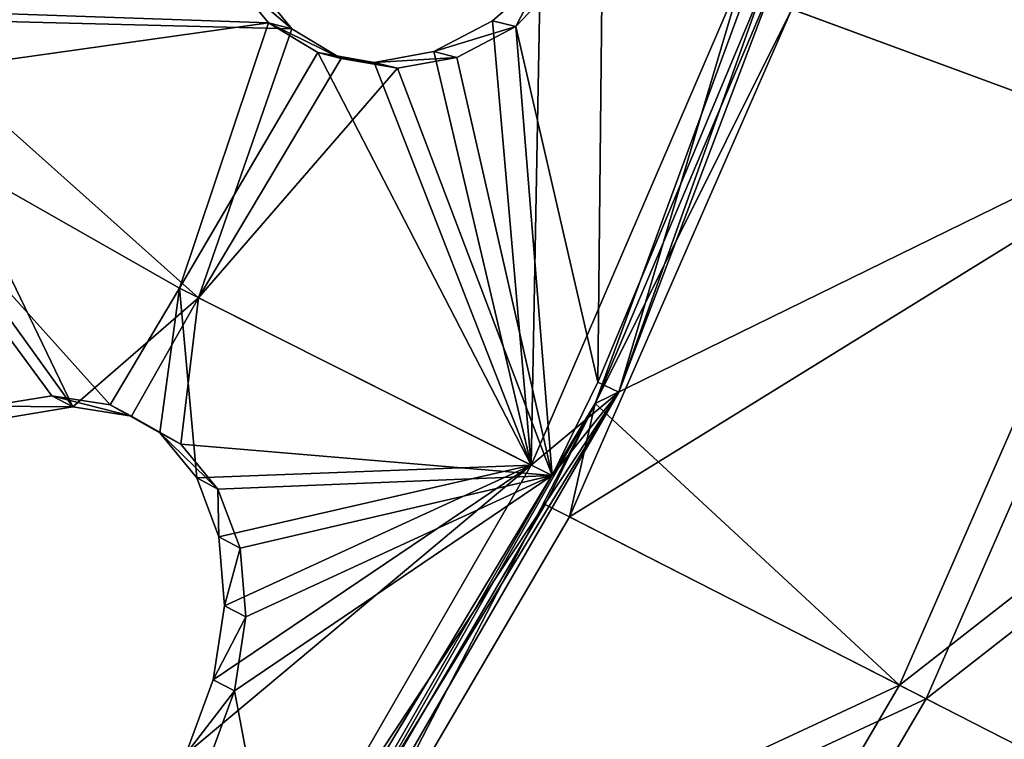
# Model space of a CAD drawing. Header units: millimetres. Extents: x 0 to 2133, y 0 to 2087.
# Tile 165 of 256: x 2078 to 2100, y 84 to 100. Entities that reach past the tile are written whole.
import ezdxf

# ---------------------------------------------------------------- set-up
doc = ezdxf.new("R2010")
doc.units = ezdxf.units.MM
doc.header["$LTSCALE"] = 25.4
doc.layers.get('0').update_dxf_attribs({"true_color": 0xff5454})

# ---------------------------------------------------------------- blocks, each defined once
blk = doc.blocks.new('COSMO-S-3382-4917.STL#2')
at = {"color": 250, "true_color": 0x282828}
mesh = blk.add_polyface(dxfattribs=at)
corners = [(1709.841, 208.672, 1539.288), (1710.486, 206.25, 1539.288), (1709.88, 193.269, 1539.288), (1711.624, 223.971, 1539.288), (1713.18, 228.005, 1539.288), (1715.203, 238.952, 1539.288), (1719.512, 248.991, 1539.288), (1720.53, 253.404, 1539.288), (1729.3, 268.606, 1539.288), (1727.528, 267.125, 1539.288), (1736.1, 279.922, 1539.288), (1742.261, 286.284, 1539.288), (1746.125, 291.615, 1539.288), (1758.024, 301.517, 1539.288), (1757.464, 302.04, 1539.288), (1769.955, 311.052, 1539.288), (1776.134, 313.868, 1539.288), (1783.424, 318.522, 1539.288), (1796.071, 322.98, 1539.288), (1797.683, 324.347, 1539.288), (1817.262, 328.591, 1539.288), (1812.531, 328.445, 1539.288), (1827.758, 330.758, 1539.288), (1839.095, 330.541, 1539.288), (1843.153, 331.254, 1539.288), (1860.945, 328.773, 1539.288), (1858.498, 329.925, 1539.288), (1873.578, 326.791, 1539.288), (1882.181, 323.337, 1539.288), (1888.182, 321.895, 1539.288), (1902.193, 314.391, 1539.288), (1902.104, 315.307, 1539.288), (1915.15, 307.118, 1539.288), (1920.405, 302.191, 1539.288), (1927.135, 297.443, 1539.288), (1936.294, 287.09, 1539.288), (1937.892, 286.419, 1539.288), (1949.402, 269.52, 1539.288), (1947.269, 274.2, 1539.288), (1955.136, 260.958, 1539.288), (1959.352, 249.987, 1539.288), (1961.381, 246.878, 1539.288), (1965.858, 229.054, 1539.288), (1965.917, 232.159, 1539.288), (1968.732, 207.323, 1539.288), (1968.68, 217.006, 1539.288), (1969.632, 201.633, 1539.288), (1968.758, 186.255, 1539.288), (1711.741, 177.98, 1539.288), (1711.508, 184.353, 1539.288), (1716.215, 162.944, 1539.288), (1715.397, 163.017, 1539.288), (1720.797, 148.592, 1539.288), (1724.472, 142.638, 1539.288), (1727.865, 134.907, 1539.288), (1736.043, 124.02, 1539.288), (1736.502, 122.154, 1539.288), (1750.594, 107.625, 1539.288), (1746.587, 110.512, 1539.288), (1757.978, 100.145, 1539.288), (1767.706, 93.925, 1539.288), (1767.283, 93.294, 1539.288), (1770.516, 91.197, 1539.288), (1786.887, 83.314, 1539.288), (1784.023, 83.796, 1539.288), (1798.311, 78.043, 1539.288), (1807.586, 76.097, 1539.288), (1813.179, 74.021, 1539.288), (1829.206, 72.482, 1539.288), (1828.419, 71.786, 1539.288), (1843.816, 71.369, 1539.288), (1851.127, 72.573, 1539.288), (1859.154, 72.776, 1539.288), (1872.717, 76.367, 1539.288), (1874.218, 75.987, 1539.288), (1893.355, 83.756, 1539.288), (1888.797, 80.957, 1539.288), (1902.685, 87.616, 1539.288), (1912.448, 94.526, 1539.288), (1915.688, 95.872, 1539.288), (1929.445, 108.368, 1539.288), (1927.624, 105.607, 1539.288), (1938.325, 116.686, 1539.288), (1943.859, 124.883, 1539.288), (1947.64, 128.953, 1539.288), (1955.275, 143.597, 1539.288), (1955.438, 142.235, 1539.288), (1963.364, 163.97, 1539.288), (1961.612, 156.346, 1539.288), (1966.073, 171.089, 1539.288), (1967.893, 185.418, 1539.288)]
mesh.append_faces([[corners[k] for k in face] for face in [(0, 1, 2), (1, 3, 4), (4, 5, 6), (6, 7, 8), (8, 10, 11), (11, 12, 13), (13, 15, 16), (16, 17, 18), (18, 19, 20), (20, 22, 23), (23, 24, 25), (25, 27, 28), (28, 29, 30), (30, 32, 33), (33, 34, 35), (35, 36, 37), (37, 39, 40), (40, 41, 42), (42, 43, 44), (48, 50, 51), (51, 50, 52), (52, 53, 54), (54, 55, 56), (56, 57, 58), (58, 57, 59), (59, 60, 61), (61, 60, 62), (62, 63, 64), (64, 63, 65), (65, 66, 67), (67, 68, 69), (69, 68, 70), (70, 71, 72), (72, 73, 74), (74, 75, 76), (76, 75, 77), (77, 78, 79), (79, 80, 81), (81, 80, 82), (82, 83, 84), (84, 85, 86), (86, 87, 88), (88, 87, 89), (89, 90, 47)]], dxfattribs={"vtx0": -1, "vtx1": -1, "color": 250})
mesh.append_faces([[corners[k] for k in face] for face in [(1, 0, 3), (4, 3, 5), (6, 5, 7), (8, 7, 9), (8, 9, 10), (11, 10, 12), (13, 12, 14), (13, 14, 15), (16, 15, 17), (18, 17, 19), (20, 19, 21), (20, 21, 22), (23, 22, 24), (25, 24, 26), (25, 26, 27), (28, 27, 29), (30, 29, 31), (30, 31, 32), (33, 32, 34), (35, 34, 36), (37, 36, 38), (37, 38, 39), (40, 39, 41), (42, 41, 43), (44, 43, 45), (44, 45, 46), (44, 46, 47), (1, 48, 2), (48, 1, 49), (48, 49, 50), (52, 50, 53), (54, 53, 55), (56, 55, 57), (59, 57, 60), (62, 60, 63), (65, 63, 66), (67, 66, 68), (70, 68, 71), (72, 71, 73), (74, 73, 75), (77, 75, 78), (79, 78, 80), (82, 80, 83), (84, 83, 85), (86, 85, 87), (89, 87, 90), (47, 90, 44)]], dxfattribs={"vtx0": -1, "vtx2": -1, "color": 250})
mesh = blk.add_polyface(dxfattribs=at)
corners = [(1735.545, 182.32, 1669.288), (1734.489, 198.294, 1669.288), (1734.03, 194.764, 1669.288), (1736.958, 178.45, 1669.288), (1738.52, 170.143, 1669.288), (1743.139, 159.432, 1669.288), (1742.915, 158.403, 1669.288), (1748.668, 147.265, 1669.288), (1752.806, 141.927, 1669.288), (1755.697, 136.885, 1669.288), (1765.612, 126.568, 1669.288), (1763.905, 127.41, 1669.288), (1773.176, 118.973, 1669.288), (1781.093, 113.91, 1669.288), (1780.749, 113.397, 1669.288), (1783.38, 111.69, 1669.288), (1798.69, 104.411, 1669.288), (1794.373, 105.666, 1669.288), (1806.002, 100.985, 1669.288), (1817.766, 98.414, 1669.288), (1818.103, 97.711, 1669.288), (1837.633, 96.135, 1669.288), (1830.506, 95.892, 1669.288), (1843.037, 95.552, 1669.288), (1857.572, 97.657, 1669.288), (1855.52, 96.697, 1669.288), (1867.781, 99.311, 1669.288), (1876.863, 102.925, 1669.288), (1879.646, 103.356, 1669.288), (1894.808, 111.749, 1669.288), (1890.949, 108.776, 1669.288), (1901.532, 115.495, 1669.288), (1910.759, 123.809, 1669.288), (1911.247, 123.418, 1669.288), (1924.139, 138.671, 1669.288), (1919.955, 132.435, 1669.288), (1927.537, 142.418, 1669.288), (1934.465, 155.795, 1669.288), (1933.884, 153.229, 1669.288), (1938.908, 164.713, 1669.288), (1941.363, 174.565, 1669.288), (1942.539, 176.712, 1669.288), (1944.585, 194.301, 1669.288), (1944.725, 189.056, 1669.288), (1944.661, 214.083, 1669.288), (1945.436, 201.571, 1669.288), (1735.449, 219.752, 1669.288), (1733.998, 207.3, 1669.288), (1735.82, 218.247, 1669.288), (1738.363, 231.944, 1669.288), (1740.903, 237.587, 1669.288), (1742.698, 243.706, 1669.288), (1749.554, 255.616, 1669.288), (1748.393, 254.874, 1669.288), (1755.37, 265.289, 1669.288), (1761.461, 271.682, 1669.288), (1763.529, 274.805, 1669.288), (1776.193, 285.204, 1669.288), (1772.757, 283.29, 1669.288), (1782.924, 290.624, 1669.288), (1793.219, 295.693, 1669.288), (1793.886, 296.705, 1669.288), (1811.921, 302.771, 1669.288), (1805.491, 301.445, 1669.288), (1817.575, 304.781, 1669.288), (1831.625, 306.182, 1669.288), (1829.968, 306.663, 1669.288), (1842.498, 307.066, 1669.288), (1851.619, 305.802, 1669.288), (1854.987, 305.985, 1669.288), (1871.179, 301.645, 1669.288), (1867.26, 303.434, 1669.288), (1879.146, 299.45, 1669.288), (1889.599, 293.861, 1669.288), (1890.477, 294.088, 1669.288), (1906.213, 282.732, 1669.288), (1901.094, 287.423, 1669.288), (1910.849, 279.549, 1669.288), (1920.421, 268.66, 1669.288), (1919.603, 270.577, 1669.288), (1927.235, 260.632, 1669.288), (1931.708, 252.154, 1669.288), (1933.638, 249.854, 1669.288), (1939.668, 233.809, 1669.288), (1938.72, 238.395, 1669.288), (1942.412, 226.415, 1669.288), (1944.013, 214.29, 1669.288)]
mesh.append_faces([[corners[k] for k in face] for face in [(44, 43, 45), (2, 46, 47)]], dxfattribs={"vtx0": -1, "color": 250})
mesh.append_faces([[corners[k] for k in face] for face in [(0, 1, 2), (1, 0, 3), (3, 4, 5), (5, 7, 8), (8, 9, 10), (10, 12, 13), (13, 15, 16), (16, 18, 19), (19, 20, 21), (21, 23, 24), (24, 26, 27), (27, 28, 29), (29, 31, 32), (32, 33, 34), (34, 36, 37), (37, 39, 40), (40, 41, 42), (46, 48, 49), (49, 50, 51), (51, 52, 53), (53, 52, 54), (54, 55, 56), (56, 57, 58), (58, 57, 59), (59, 60, 61), (61, 62, 63), (63, 62, 64), (64, 65, 66), (66, 65, 67), (67, 68, 69), (69, 70, 71), (71, 70, 72), (72, 73, 74), (74, 75, 76), (76, 75, 77), (77, 78, 79), (79, 78, 80), (80, 81, 82), (82, 83, 84), (84, 83, 85), (85, 86, 44)]], dxfattribs={"vtx0": -1, "vtx1": -1, "color": 250})
mesh.append_faces([[corners[k] for k in face] for face in [(42, 43, 44), (46, 2, 1)]], dxfattribs={"vtx0": -1, "vtx1": -1, "vtx2": -1, "color": 250})
mesh.append_faces([[corners[k] for k in face] for face in [(3, 0, 4), (5, 4, 6), (5, 6, 7), (8, 7, 9), (10, 9, 11), (10, 11, 12), (13, 12, 14), (13, 14, 15), (16, 15, 17), (16, 17, 18), (19, 18, 20), (21, 20, 22), (21, 22, 23), (24, 23, 25), (24, 25, 26), (27, 26, 28), (29, 28, 30), (29, 30, 31), (32, 31, 33), (34, 33, 35), (34, 35, 36), (37, 36, 38), (37, 38, 39), (40, 39, 41), (42, 41, 43), (46, 1, 48), (49, 48, 50), (51, 50, 52), (54, 52, 55), (56, 55, 57), (59, 57, 60), (61, 60, 62), (64, 62, 65), (67, 65, 68), (69, 68, 70), (72, 70, 73), (74, 73, 75), (77, 75, 78), (80, 78, 81), (82, 81, 83), (85, 83, 86), (44, 86, 42)]], dxfattribs={"vtx0": -1, "vtx2": -1, "color": 250})
mesh = blk.add_polyface(dxfattribs=at)
corners = [(1734.165, 205.552, 1666.919), (1735.133, 201.301, 1666.919), (1734.849, 188.578, 1666.919), (1736.212, 222.415, 1666.919), (1735.839, 213.433, 1666.919), (1737.949, 225.401, 1666.919), (1740.938, 238.731, 1666.919), (1741.435, 237.042, 1666.919), (1748.221, 254.078, 1666.919), (1746.248, 248.201, 1666.919), (1752.324, 258.725, 1666.919), (1757.87, 268.058, 1666.919), (1759.581, 268.472, 1666.919), (1769.638, 280.309, 1666.919), (1767.92, 277.312, 1666.919), (1777.229, 285.123, 1666.919), (1783.218, 290.514, 1666.919), (1787.382, 291.801, 1666.919), (1798.259, 298.408, 1666.919), (1798.242, 297.255, 1666.919), (1809.661, 301.411, 1666.919), (1814.372, 303.787, 1666.919), (1821.486, 304.213, 1666.919), (1831.139, 306.512, 1666.919), (1833.556, 305.624, 1666.919), (1839.632, 306.854, 1666.919), (1839.632, 305.801, 1666.919), (1848.125, 306.512, 1666.919), (1845.708, 305.624, 1666.919), (1857.778, 304.213, 1666.919), (1864.892, 303.787, 1666.919), (1869.603, 301.411, 1666.919), (1881.005, 298.408, 1666.919), (1881.022, 297.255, 1666.919), (1896.046, 290.514, 1666.919), (1891.882, 291.801, 1666.919), (1902.035, 285.123, 1666.919), (1909.627, 280.309, 1666.919), (1911.344, 277.312, 1666.919), (1921.394, 268.058, 1666.919), (1919.683, 268.472, 1666.919), (1926.94, 258.725, 1666.919), (1931.043, 254.078, 1666.919), (1933.016, 248.201, 1666.919), (1938.326, 238.731, 1666.919), (1937.829, 237.042, 1666.919), (1941.315, 225.401, 1666.919), (1943.052, 222.415, 1666.919), (1943.425, 213.433, 1666.919), (1945.099, 205.552, 1666.919), (1944.131, 201.301, 1666.919), (1944.415, 188.578, 1666.919), (1735.839, 189.17, 1666.919), (1738.247, 171.935, 1666.919), (1737.949, 177.202, 1666.919), (1741.435, 165.561, 1666.919), (1744.27, 156.052, 1666.919), (1746.248, 154.402, 1666.919), (1752.764, 141.341, 1666.919), (1752.324, 143.878, 1666.919), (1759.581, 134.131, 1666.919), (1763.507, 128.182, 1666.919), (1767.92, 125.291, 1666.919), (1776.222, 116.918, 1666.919), (1777.229, 117.48, 1666.919), (1790.579, 107.839, 1666.919), (1787.382, 110.802, 1666.919), (1798.242, 105.348, 1666.919), (1806.207, 101.181, 1666.919), (1809.661, 101.192, 1666.919), (1822.7, 97.115, 1666.919), (1821.486, 98.39, 1666.919), (1833.556, 96.979, 1666.919), (1839.632, 95.749, 1666.919), (1845.708, 96.979, 1666.919), (1856.564, 97.115, 1666.919), (1857.778, 98.39, 1666.919), (1873.057, 101.181, 1666.919), (1869.603, 101.192, 1666.919), (1881.022, 105.348, 1666.919), (1888.685, 107.839, 1666.919), (1891.882, 110.802, 1666.919), (1903.042, 116.918, 1666.919), (1902.035, 117.48, 1666.919), (1911.344, 125.291, 1666.919), (1915.757, 128.182, 1666.919), (1919.683, 134.131, 1666.919), (1926.5, 141.341, 1666.919), (1926.94, 143.878, 1666.919), (1934.994, 156.052, 1666.919), (1933.016, 154.402, 1666.919), (1937.829, 165.561, 1666.919), (1941.017, 171.935, 1666.919), (1941.315, 177.202, 1666.919), (1943.425, 189.17, 1666.919)]
mesh.append_faces([[corners[k] for k in face] for face in [(0, 1, 2), (1, 3, 4), (4, 3, 5), (5, 6, 7), (7, 8, 9), (9, 8, 10), (10, 11, 12), (12, 13, 14), (14, 13, 15), (15, 16, 17), (17, 18, 19), (19, 18, 20), (20, 21, 22), (22, 23, 24), (24, 25, 26), (26, 27, 28), (28, 27, 29), (29, 30, 31), (31, 32, 33), (33, 34, 35), (35, 34, 36), (36, 37, 38), (38, 39, 40), (40, 39, 41), (41, 42, 43), (43, 44, 45), (45, 44, 46), (46, 47, 48), (48, 49, 50), (2, 52, 53), (52, 2, 1), (53, 55, 56), (56, 57, 58), (58, 60, 61), (61, 62, 63), (63, 64, 65), (65, 67, 68), (68, 69, 70), (70, 72, 73), (73, 74, 75), (75, 76, 77), (77, 79, 80), (80, 81, 82), (82, 84, 85), (85, 86, 87), (87, 88, 89), (89, 91, 92), (92, 93, 51)]], dxfattribs={"vtx0": -1, "vtx1": -1, "color": 250})
mesh.append_faces([[corners[k] for k in face] for face in [(1, 0, 3), (5, 3, 6), (7, 6, 8), (10, 8, 11), (12, 11, 13), (15, 13, 16), (17, 16, 18), (20, 18, 21), (22, 21, 23), (24, 23, 25), (26, 25, 27), (29, 27, 30), (31, 30, 32), (33, 32, 34), (36, 34, 37), (38, 37, 39), (41, 39, 42), (43, 42, 44), (46, 44, 47), (48, 47, 49), (50, 49, 51), (53, 52, 54), (53, 54, 55), (56, 55, 57), (58, 57, 59), (58, 59, 60), (61, 60, 62), (63, 62, 64), (65, 64, 66), (65, 66, 67), (68, 67, 69), (70, 69, 71), (70, 71, 72), (73, 72, 74), (75, 74, 76), (77, 76, 78), (77, 78, 79), (80, 79, 81), (82, 81, 83), (82, 83, 84), (85, 84, 86), (87, 86, 88), (89, 88, 90), (89, 90, 91), (92, 91, 93), (51, 93, 94), (51, 94, 50)]], dxfattribs={"vtx0": -1, "vtx2": -1, "color": 250})
mesh = blk.add_polyface(dxfattribs=at)
corners = [(1951.343, 174.608, 1656.922), (1938.908, 164.713, 1669.288), (1947.402, 161.583, 1656.922), (1942.539, 176.712, 1669.288)]
mesh.append_faces([[corners[k] for k in face] for face in [(0, 1, 2), (1, 0, 3)]], dxfattribs={"vtx0": -1, "color": 250})
mesh = blk.add_polyface(dxfattribs=at)
corners = [(1950.69, 174.764, 1656.486), (1946.772, 161.815, 1656.486), (1938.328, 164.927, 1668.78)]
mesh.append_faces([[corners[k] for k in face] for face in [(0, 1, 2)]], dxfattribs={"color": 250})
mesh = blk.add_polyface(dxfattribs=at)
corners = [(1941.363, 174.565, 1669.288), (1938.328, 164.927, 1668.78), (1934.465, 155.795, 1669.288)]
mesh.append_faces([[corners[k] for k in face] for face in [(0, 1, 2)]], dxfattribs={"color": 250})
mesh = blk.add_polyface(dxfattribs=at)
corners = [(1941.017, 171.935, 1666.919), (1938.329, 165.379, 1667.532), (1934.994, 156.052, 1666.919)]
mesh.append_faces([[corners[k] for k in face] for face in [(0, 1, 2)]], dxfattribs={"color": 250})
mesh = blk.add_polyface(dxfattribs=at)
corners = [(1934.628, 166.382, 1671.982), (1932.664, 164.316, 1673.19), (1934.523, 156.275, 1667.532)]
mesh.append_faces([[corners[k] for k in face] for face in [(0, 1, 2)]], dxfattribs={"color": 250})
mesh = blk.add_polyface(dxfattribs=at)
corners = [(1932.664, 164.316, 1673.19), (1934.628, 166.382, 1671.982), (1933.216, 165.388, 1671.866)]
mesh.append_faces([[corners[k] for k in face] for face in [(0, 1, 2)]], dxfattribs={"color": 250})
mesh = blk.add_polyface(dxfattribs=at)
corners = [(1934.628, 166.382, 1671.982), (1934.523, 156.275, 1667.532), (1938.329, 165.379, 1667.532)]
mesh.append_faces([[corners[k] for k in face] for face in [(0, 1, 2)]], dxfattribs={"color": 250})
mesh = blk.add_polyface(dxfattribs=at)
corners = [(1937.829, 165.561, 1666.919), (1933.016, 154.402, 1666.919), (1933.216, 165.388, 1671.866)]
mesh.append_faces([[corners[k] for k in face] for face in [(0, 1, 2)]], dxfattribs={"color": 250})
mesh = blk.add_polyface(dxfattribs=at)
corners = [(1927.072, 164.4, 1677.433), (1917.917, 164.722, 1685.133), (1926.193, 165.475, 1678.627)]
mesh.append_faces([[corners[k] for k in face] for face in [(0, 1, 2)]], dxfattribs={"color": 250})
mesh = blk.add_polyface(dxfattribs=at)
corners = [(1927.598, 164.27, 1678.029), (1926.718, 165.346, 1679.223), (1918.409, 164.5, 1685.725)]
mesh.append_faces([[corners[k] for k in face] for face in [(0, 1, 2)]], dxfattribs={"color": 250})
mesh = blk.add_polyface(dxfattribs=at)
corners = [(1926.193, 165.475, 1678.627), (1927.598, 164.27, 1678.029), (1927.072, 164.4, 1677.433), (1926.718, 165.346, 1679.223)]
mesh.append_faces([[corners[k] for k in face] for face in [(0, 1, 2), (1, 0, 3)]], dxfattribs={"vtx0": -1, "color": 250})
mesh = blk.add_polyface(dxfattribs=at)
corners = [(1933.216, 165.388, 1671.866), (1933.016, 154.402, 1666.919), (1932.137, 164.446, 1672.593)]
mesh.append_faces([[corners[k] for k in face] for face in [(0, 1, 2)]], dxfattribs={"color": 250})
mesh = blk.add_polyface(dxfattribs=at)
corners = [(1932.664, 164.316, 1673.19), (1933.216, 165.388, 1671.866), (1932.137, 164.446, 1672.593)]
mesh.append_faces([[corners[k] for k in face] for face in [(0, 1, 2)]], dxfattribs={"color": 250})
mesh = blk.add_polyface(dxfattribs=at)
corners = [(1938.329, 165.379, 1667.532), (1934.523, 156.275, 1667.532), (1934.994, 156.052, 1666.919)]
mesh.append_faces([[corners[k] for k in face] for face in [(0, 1, 2)]], dxfattribs={"color": 250})
mesh = blk.add_polyface(dxfattribs=at)
corners = [(1938.328, 164.927, 1668.78), (1946.772, 161.815, 1656.486), (1934.465, 155.795, 1668.78)]
mesh.append_faces([[corners[k] for k in face] for face in [(0, 1, 2)]], dxfattribs={"color": 250})
mesh = blk.add_polyface(dxfattribs=at)
corners = [(1938.328, 164.927, 1668.78), (1934.465, 155.795, 1668.78), (1934.465, 155.795, 1669.288)]
mesh.append_faces([[corners[k] for k in face] for face in [(0, 1, 2)]], dxfattribs={"color": 250})
mesh = blk.add_polyface(dxfattribs=at)
corners = [(1927.072, 164.4, 1677.433), (1917, 162.984, 1685.194), (1917.917, 164.722, 1685.133)]
mesh.append_faces([[corners[k] for k in face] for face in [(0, 1, 2)]], dxfattribs={"color": 250})
mesh = blk.add_polyface(dxfattribs=at)
corners = [(1947.402, 161.583, 1656.922), (1933.884, 153.229, 1669.288), (1941.948, 149.116, 1656.922), (1938.908, 164.713, 1669.288)]
mesh.append_faces([[corners[k] for k in face] for face in [(0, 1, 2), (1, 0, 3)]], dxfattribs={"vtx0": -1, "color": 250})
mesh = blk.add_polyface(dxfattribs=at)
corners = [(1927.072, 164.4, 1677.433), (1925.057, 158.4, 1676.753), (1917, 162.984, 1685.194)]
mesh.append_faces([[corners[k] for k in face] for face in [(0, 1, 2)]], dxfattribs={"color": 250})
mesh = blk.add_polyface(dxfattribs=at)
corners = [(1922.643, 155.716, 1678.753), (1918.409, 164.5, 1685.725), (1917.52, 162.831, 1685.79), (1925.486, 158.184, 1677.405)]
mesh.append_faces([[corners[k] for k in face] for face in [(0, 1, 2), (1, 0, 3)]], dxfattribs={"vtx0": -1, "color": 250})
mesh = blk.add_polyface(dxfattribs=at)
corners = [(1927.598, 164.27, 1678.029), (1918.409, 164.5, 1685.725), (1925.486, 158.184, 1677.405)]
mesh.append_faces([[corners[k] for k in face] for face in [(0, 1, 2)]], dxfattribs={"color": 250})
mesh = blk.add_polyface(dxfattribs=at)
corners = [(1928.186, 163.729, 1676.147), (1925.057, 158.4, 1676.753), (1927.072, 164.4, 1677.433)]
mesh.append_faces([[corners[k] for k in face] for face in [(0, 1, 2)]], dxfattribs={"color": 250})
mesh = blk.add_polyface(dxfattribs=at)
corners = [(1927.072, 164.4, 1677.433), (1928.713, 163.599, 1676.743), (1928.186, 163.729, 1676.147), (1927.598, 164.27, 1678.029)]
mesh.append_faces([[corners[k] for k in face] for face in [(0, 1, 2), (1, 0, 3)]], dxfattribs={"vtx0": -1, "color": 250})
mesh = blk.add_polyface(dxfattribs=at)
corners = [(1932.137, 164.446, 1672.593), (1933.016, 154.402, 1666.919), (1930.809, 163.752, 1673.64)]
mesh.append_faces([[corners[k] for k in face] for face in [(0, 1, 2)]], dxfattribs={"color": 250})
mesh = blk.add_polyface(dxfattribs=at)
corners = [(1930.809, 163.752, 1673.64), (1932.664, 164.316, 1673.19), (1932.137, 164.446, 1672.593), (1931.335, 163.622, 1674.237)]
mesh.append_faces([[corners[k] for k in face] for face in [(0, 1, 2), (1, 0, 3)]], dxfattribs={"vtx0": -1, "color": 250})
mesh = blk.add_polyface(dxfattribs=at)
corners = [(1928.713, 163.599, 1676.743), (1927.598, 164.27, 1678.029), (1925.486, 158.184, 1677.405)]
mesh.append_faces([[corners[k] for k in face] for face in [(0, 1, 2)]], dxfattribs={"color": 250})
mesh = blk.add_polyface(dxfattribs=at)
corners = [(1932.664, 164.316, 1673.19), (1931.335, 163.622, 1674.237), (1933.491, 154.164, 1667.532)]
mesh.append_faces([[corners[k] for k in face] for face in [(0, 1, 2)]], dxfattribs={"color": 250})
mesh = blk.add_polyface(dxfattribs=at)
corners = [(1934.523, 156.275, 1667.532), (1932.664, 164.316, 1673.19), (1933.491, 154.164, 1667.532)]
mesh.append_faces([[corners[k] for k in face] for face in [(0, 1, 2)]], dxfattribs={"color": 250})
mesh = blk.add_polyface(dxfattribs=at)
corners = [(1933.016, 154.402, 1666.919), (1925.057, 158.4, 1676.753), (1928.186, 163.729, 1676.147)]
mesh.append_faces([[corners[k] for k in face] for face in [(0, 1, 2)]], dxfattribs={"color": 250})
mesh = blk.add_polyface(dxfattribs=at)
corners = [(1933.016, 154.402, 1666.919), (1928.186, 163.729, 1676.147), (1929.462, 163.508, 1674.851)]
mesh.append_faces([[corners[k] for k in face] for face in [(0, 1, 2)]], dxfattribs={"color": 250})
mesh = blk.add_polyface(dxfattribs=at)
corners = [(1928.186, 163.729, 1676.147), (1929.988, 163.378, 1675.448), (1929.462, 163.508, 1674.851), (1928.713, 163.599, 1676.743)]
mesh.append_faces([[corners[k] for k in face] for face in [(0, 1, 2), (1, 0, 3)]], dxfattribs={"vtx0": -1, "color": 250})
mesh = blk.add_polyface(dxfattribs=at)
corners = [(1933.016, 154.402, 1666.919), (1929.462, 163.508, 1674.851), (1930.809, 163.752, 1673.64)]
mesh.append_faces([[corners[k] for k in face] for face in [(0, 1, 2)]], dxfattribs={"color": 250})
mesh = blk.add_polyface(dxfattribs=at)
corners = [(1929.462, 163.508, 1674.851), (1931.335, 163.622, 1674.237), (1930.809, 163.752, 1673.64), (1929.988, 163.378, 1675.448)]
mesh.append_faces([[corners[k] for k in face] for face in [(0, 1, 2), (1, 0, 3)]], dxfattribs={"vtx0": -1, "color": 250})
mesh = blk.add_polyface(dxfattribs=at)
corners = [(1929.988, 163.378, 1675.448), (1928.713, 163.599, 1676.743), (1925.486, 158.184, 1677.405)]
mesh.append_faces([[corners[k] for k in face] for face in [(0, 1, 2)]], dxfattribs={"color": 250})
mesh = blk.add_polyface(dxfattribs=at)
corners = [(1933.491, 154.164, 1667.532), (1931.335, 163.622, 1674.237), (1929.988, 163.378, 1675.448)]
mesh.append_faces([[corners[k] for k in face] for face in [(0, 1, 2)]], dxfattribs={"color": 250})
mesh = blk.add_polyface(dxfattribs=at)
corners = [(1933.491, 154.164, 1667.532), (1929.988, 163.378, 1675.448), (1925.486, 158.184, 1677.405)]
mesh.append_faces([[corners[k] for k in face] for face in [(0, 1, 2)]], dxfattribs={"color": 250})
mesh = blk.add_polyface(dxfattribs=at)
corners = [(1925.057, 158.4, 1676.753), (1923.493, 155.76, 1676.917), (1917, 162.984, 1685.194)]
mesh.append_faces([[corners[k] for k in face] for face in [(0, 1, 2)]], dxfattribs={"color": 250})
mesh = blk.add_polyface(dxfattribs=at)
corners = [(1923.493, 155.76, 1676.917), (1922.166, 155.967, 1678.16), (1917, 162.984, 1685.194)]
mesh.append_faces([[corners[k] for k in face] for face in [(0, 1, 2)]], dxfattribs={"color": 250})
mesh = blk.add_polyface(dxfattribs=at)
corners = [(1922.166, 155.967, 1678.16), (1920.724, 155.73, 1679.26), (1917, 162.984, 1685.194)]
mesh.append_faces([[corners[k] for k in face] for face in [(0, 1, 2)]], dxfattribs={"color": 250})
mesh = blk.add_polyface(dxfattribs=at)
corners = [(1922.643, 155.716, 1678.753), (1917.52, 162.831, 1685.79), (1921.2, 155.48, 1679.853)]
mesh.append_faces([[corners[k] for k in face] for face in [(0, 1, 2)]], dxfattribs={"color": 250})
mesh = blk.add_polyface(dxfattribs=at)
corners = [(1946.772, 161.815, 1656.486), (1941.35, 149.421, 1656.486), (1934.465, 155.795, 1668.78)]
mesh.append_faces([[corners[k] for k in face] for face in [(0, 1, 2)]], dxfattribs={"color": 250})
mesh = blk.add_polyface(dxfattribs=at)
corners = [(1941.35, 149.421, 1656.486), (1953.874, 159.198, 1643.264), (1948.093, 145.981, 1643.264), (1946.772, 161.815, 1656.486)]
mesh.append_faces([[corners[k] for k in face] for face in [(0, 1, 2), (1, 0, 3)]], dxfattribs={"vtx0": -1, "color": 250})
mesh = blk.add_polyface(dxfattribs=at)
corners = [(1954.546, 158.95, 1643.622), (1941.948, 149.116, 1656.922), (1948.73, 145.656, 1643.622), (1947.402, 161.583, 1656.922)]
mesh.append_faces([[corners[k] for k in face] for face in [(0, 1, 2), (1, 0, 3)]], dxfattribs={"vtx0": -1, "color": 250})
mesh = blk.add_polyface(dxfattribs=at)
corners = [(1925.057, 158.4, 1676.753), (1924.612, 155.127, 1675.617), (1923.493, 155.76, 1676.917)]
mesh.append_faces([[corners[k] for k in face] for face in [(0, 1, 2)]], dxfattribs={"color": 250})
mesh = blk.add_polyface(dxfattribs=at)
corners = [(1925.45, 154.109, 1674.347), (1924.612, 155.127, 1675.617), (1925.057, 158.4, 1676.753)]
mesh.append_faces([[corners[k] for k in face] for face in [(0, 1, 2)]], dxfattribs={"color": 250})
mesh = blk.add_polyface(dxfattribs=at)
corners = [(1933.016, 154.402, 1666.919), (1925.45, 154.109, 1674.347), (1925.057, 158.4, 1676.753)]
mesh.append_faces([[corners[k] for k in face] for face in [(0, 1, 2)]], dxfattribs={"color": 250})
mesh = blk.add_polyface(dxfattribs=at)
corners = [(1925.486, 158.184, 1677.405), (1922.643, 155.716, 1678.753), (1923.97, 155.51, 1677.509)]
mesh.append_faces([[corners[k] for k in face] for face in [(0, 1, 2)]], dxfattribs={"color": 250})
mesh = blk.add_polyface(dxfattribs=at)
corners = [(1925.486, 158.184, 1677.405), (1923.97, 155.51, 1677.509), (1925.089, 154.876, 1676.21)]
mesh.append_faces([[corners[k] for k in face] for face in [(0, 1, 2)]], dxfattribs={"color": 250})
mesh = blk.add_polyface(dxfattribs=at)
corners = [(1933.491, 154.164, 1667.532), (1925.486, 158.184, 1677.405), (1925.089, 154.876, 1676.21)]
mesh.append_faces([[corners[k] for k in face] for face in [(0, 1, 2)]], dxfattribs={"color": 250})
mesh = blk.add_polyface(dxfattribs=at)
corners = [(1934.523, 156.275, 1667.532), (1933.491, 154.164, 1667.532), (1934.994, 156.052, 1666.919)]
mesh.append_faces([[corners[k] for k in face] for face in [(0, 1, 2)]], dxfattribs={"color": 250})
mesh = blk.add_polyface(dxfattribs=at)
corners = [(1922.643, 155.716, 1678.753), (1920.724, 155.73, 1679.26), (1922.166, 155.967, 1678.16), (1921.2, 155.48, 1679.853)]
mesh.append_faces([[corners[k] for k in face] for face in [(0, 1, 2), (1, 0, 3)]], dxfattribs={"vtx0": -1, "color": 250})
mesh = blk.add_polyface(dxfattribs=at)
corners = [(1923.97, 155.51, 1677.509), (1922.166, 155.967, 1678.16), (1923.493, 155.76, 1676.917), (1922.643, 155.716, 1678.753)]
mesh.append_faces([[corners[k] for k in face] for face in [(0, 1, 2), (1, 0, 3)]], dxfattribs={"vtx0": -1, "color": 250})
mesh = blk.add_polyface(dxfattribs=at)
corners = [(1934.994, 156.052, 1666.919), (1927.384, 143.586, 1667.532), (1926.5, 141.341, 1666.919), (1933.491, 154.164, 1667.532)]
mesh.append_faces([[corners[k] for k in face] for face in [(0, 1, 2), (1, 0, 3)]], dxfattribs={"vtx0": -1, "color": 250})
mesh = blk.add_polyface(dxfattribs=at)
corners = [(1925.089, 154.876, 1676.21), (1923.493, 155.76, 1676.917), (1924.612, 155.127, 1675.617), (1923.97, 155.51, 1677.509)]
mesh.append_faces([[corners[k] for k in face] for face in [(0, 1, 2), (1, 0, 3)]], dxfattribs={"vtx0": -1, "color": 250})
mesh = blk.add_polyface(dxfattribs=at)
corners = [(1934.465, 155.795, 1669.288), (1927.023, 142.762, 1668.78), (1924.139, 138.671, 1669.288)]
mesh.append_faces([[corners[k] for k in face] for face in [(0, 1, 2)]], dxfattribs={"color": 250})
mesh = blk.add_polyface(dxfattribs=at)
corners = [(1934.465, 155.795, 1669.288), (1933.333, 153.509, 1668.78), (1927.023, 142.762, 1668.78)]
mesh.append_faces([[corners[k] for k in face] for face in [(0, 1, 2)]], dxfattribs={"color": 250})
mesh = blk.add_polyface(dxfattribs=at)
corners = [(1934.465, 155.795, 1668.78), (1941.35, 149.421, 1656.486), (1933.333, 153.509, 1668.78)]
mesh.append_faces([[corners[k] for k in face] for face in [(0, 1, 2)]], dxfattribs={"color": 250})
mesh = blk.add_polyface(dxfattribs=at)
corners = [(1934.465, 155.795, 1668.78), (1933.333, 153.509, 1668.78), (1934.465, 155.795, 1669.288)]
mesh.append_faces([[corners[k] for k in face] for face in [(0, 1, 2)]], dxfattribs={"color": 250})
mesh = blk.add_polyface(dxfattribs=at)
corners = [(1925.928, 153.859, 1674.941), (1924.612, 155.127, 1675.617), (1925.45, 154.109, 1674.347), (1925.089, 154.876, 1676.21)]
mesh.append_faces([[corners[k] for k in face] for face in [(0, 1, 2), (1, 0, 3)]], dxfattribs={"vtx0": -1, "color": 250})
mesh = blk.add_polyface(dxfattribs=at)
corners = [(1933.491, 154.164, 1667.532), (1925.089, 154.876, 1676.21), (1925.928, 153.859, 1674.941)]
mesh.append_faces([[corners[k] for k in face] for face in [(0, 1, 2)]], dxfattribs={"color": 250})
mesh = blk.add_polyface(dxfattribs=at)
corners = [(1933.016, 154.402, 1666.919), (1926.94, 143.878, 1666.919), (1925.202, 147.863, 1671.146)]
mesh.append_faces([[corners[k] for k in face] for face in [(0, 1, 2)]], dxfattribs={"color": 250})
mesh = blk.add_polyface(dxfattribs=at)
corners = [(1933.016, 154.402, 1666.919), (1925.202, 147.863, 1671.146), (1925.821, 149.542, 1671.536)]
mesh.append_faces([[corners[k] for k in face] for face in [(0, 1, 2)]], dxfattribs={"color": 250})
mesh = blk.add_polyface(dxfattribs=at)
corners = [(1933.016, 154.402, 1666.919), (1925.95, 152.775, 1673.192), (1925.45, 154.109, 1674.347)]
mesh.append_faces([[corners[k] for k in face] for face in [(0, 1, 2)]], dxfattribs={"color": 250})
mesh = blk.add_polyface(dxfattribs=at)
corners = [(1933.016, 154.402, 1666.919), (1925.821, 149.542, 1671.536), (1926.076, 151.217, 1672.234)]
mesh.append_faces([[corners[k] for k in face] for face in [(0, 1, 2)]], dxfattribs={"color": 250})
mesh = blk.add_polyface(dxfattribs=at)
corners = [(1933.016, 154.402, 1666.919), (1926.076, 151.217, 1672.234), (1925.95, 152.775, 1673.192)]
mesh.append_faces([[corners[k] for k in face] for face in [(0, 1, 2)]], dxfattribs={"color": 250})
mesh = blk.add_polyface(dxfattribs=at)
corners = [(1933.491, 154.164, 1667.532), (1925.928, 153.859, 1674.941), (1926.428, 152.524, 1673.787)]
mesh.append_faces([[corners[k] for k in face] for face in [(0, 1, 2)]], dxfattribs={"color": 250})
mesh = blk.add_polyface(dxfattribs=at)
corners = [(1933.491, 154.164, 1667.532), (1926.3, 149.291, 1672.131), (1927.384, 143.586, 1667.532)]
mesh.append_faces([[corners[k] for k in face] for face in [(0, 1, 2)]], dxfattribs={"color": 250})
mesh = blk.add_polyface(dxfattribs=at)
corners = [(1933.491, 154.164, 1667.532), (1926.555, 150.966, 1672.828), (1926.3, 149.291, 1672.131)]
mesh.append_faces([[corners[k] for k in face] for face in [(0, 1, 2)]], dxfattribs={"color": 250})
mesh = blk.add_polyface(dxfattribs=at)
corners = [(1933.491, 154.164, 1667.532), (1926.428, 152.524, 1673.787), (1926.555, 150.966, 1672.828)]
mesh.append_faces([[corners[k] for k in face] for face in [(0, 1, 2)]], dxfattribs={"color": 250})
mesh = blk.add_polyface(dxfattribs=at)
corners = [(1925.928, 153.859, 1674.941), (1925.95, 152.775, 1673.192), (1926.428, 152.524, 1673.787), (1925.45, 154.109, 1674.347)]
mesh.append_faces([[corners[k] for k in face] for face in [(0, 1, 2), (1, 0, 3)]], dxfattribs={"vtx0": -1, "color": 250})
mesh = blk.add_polyface(dxfattribs=at)
corners = [(1927.023, 142.762, 1668.78), (1941.35, 149.421, 1656.486), (1934.5, 137.754, 1656.486), (1933.333, 153.509, 1668.78)]
mesh.append_faces([[corners[k] for k in face] for face in [(0, 1, 2), (1, 0, 3)]], dxfattribs={"vtx0": -1, "color": 250})
mesh = blk.add_polyface(dxfattribs=at)
corners = [(1941.948, 149.116, 1656.922), (1927.537, 142.418, 1669.288), (1935.057, 137.381, 1656.922), (1933.884, 153.229, 1669.288)]
mesh.append_faces([[corners[k] for k in face] for face in [(0, 1, 2), (1, 0, 3)]], dxfattribs={"vtx0": -1, "color": 250})
mesh = blk.add_polyface(dxfattribs=at)
corners = [(1926.428, 152.524, 1673.787), (1926.076, 151.217, 1672.234), (1926.555, 150.966, 1672.828), (1925.95, 152.775, 1673.192)]
mesh.append_faces([[corners[k] for k in face] for face in [(0, 1, 2), (1, 0, 3)]], dxfattribs={"vtx0": -1, "color": 250})
mesh = blk.add_polyface(dxfattribs=at)
corners = [(1926.555, 150.966, 1672.828), (1925.821, 149.542, 1671.536), (1926.3, 149.291, 1672.131), (1926.076, 151.217, 1672.234)]
mesh.append_faces([[corners[k] for k in face] for face in [(0, 1, 2), (1, 0, 3)]], dxfattribs={"vtx0": -1, "color": 250})
mesh = blk.add_polyface(dxfattribs=at)
corners = [(1926.3, 149.291, 1672.131), (1925.202, 147.863, 1671.146), (1925.682, 147.612, 1671.742), (1925.821, 149.542, 1671.536)]
mesh.append_faces([[corners[k] for k in face] for face in [(0, 1, 2), (1, 0, 3)]], dxfattribs={"vtx0": -1, "color": 250})
mesh = blk.add_polyface(dxfattribs=at)
corners = [(1926.3, 149.291, 1672.131), (1925.682, 147.612, 1671.742), (1927.384, 143.586, 1667.532)]
mesh.append_faces([[corners[k] for k in face] for face in [(0, 1, 2)]], dxfattribs={"color": 250})
mesh = blk.add_polyface(dxfattribs=at)
corners = [(1934.5, 137.754, 1656.486), (1948.093, 145.981, 1643.264), (1940.789, 133.542, 1643.264), (1941.35, 149.421, 1656.486)]
mesh.append_faces([[corners[k] for k in face] for face in [(0, 1, 2), (1, 0, 3)]], dxfattribs={"vtx0": -1, "color": 250})
mesh = blk.add_polyface(dxfattribs=at)
corners = [(1948.73, 145.656, 1643.622), (1935.057, 137.381, 1656.922), (1941.383, 133.144, 1643.622), (1941.948, 149.116, 1656.922)]
mesh.append_faces([[corners[k] for k in face] for face in [(0, 1, 2), (1, 0, 3)]], dxfattribs={"vtx0": -1, "color": 250})

msp = doc.modelspace()

# ---------------------------------------------------------------- block references
at = {"color": 0}
msp.add_blockref('COSMO-S-3382-4917.STL#2', (156.122, -64.446, -4.129), dxfattribs=at)

doc.saveas('drawing.dxf')
